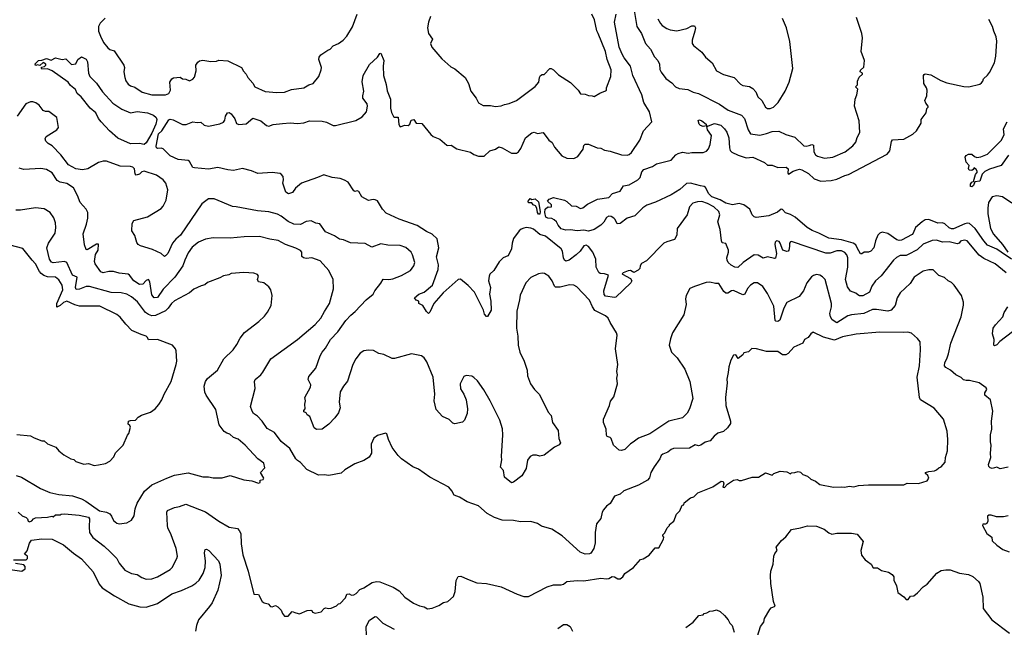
# Model space of a CAD drawing. Extents: x 1603745 to 1745082, y 385868 to 533966.
# Tile 226 of 256: x 1691009 to 1699692, y 391139 to 396496. Entities that reach past the tile are written whole.
import ezdxf

# ---------------------------------------------------------------- set-up
doc = ezdxf.new("R2010")
doc.units = 0

msp = doc.modelspace()

# ---------------------------------------------------------------- linework, layer by layer
at = {"layer": '0CON20XD'}
for points in [[(1696424.6, 396595), (1696451.8, 396435), (1696492.5, 396375), (1696526.5, 396286.5), (1696570.5, 396235), (1696608.3, 396168.3), (1696635, 396135.8), (1696650, 396105), (1696654.4, 396055.6), (1696664.6, 396034.6), (1696708.3, 395978.3), (1696759.5, 395939.5), (1696793.1, 395905), (1696825, 395888.9), (1696899.7, 395879.7), (1696946.8, 395856.8), (1696995.9, 395845.9), (1697180.7, 395750.7), (1697257.3, 395697.3), (1697375, 395654.4), (1697399.5, 395625), (1697432.2, 395525), (1697455, 395490.8), (1697535, 395478.1), (1697595, 395491.5), (1697645, 395511.2), (1697702.4, 395512.4), (1697765, 395484.6), (1697845, 395459.1), (1697924.7, 395384.7), (1697945, 395380.4), (1697972.1, 395387.9), (1697995, 395396.9), (1698009.1, 395389.1), (1698011.1, 395331.1), (1698025.4, 395305.4), (1698045, 395291.5), (1698105, 395275.6), (1698180, 395285), (1698288.3, 395331.7), (1698357.1, 395382.9), (1698383.1, 395415), (1698393.4, 395456.6), (1698417.4, 395502.6), (1698411.1, 395605), (1698372, 395735), (1698377.5, 395795), (1698392.5, 395835), (1698400, 395885), (1698380, 395905), (1698397, 395923), (1698396.7, 395955), (1698411.7, 395988.3), (1698440, 396015), (1698440, 396025), (1698420, 396035), (1698425, 396050), (1698451.7, 396078.3), (1698457.5, 396135), (1698428.8, 396215), (1698440.8, 396335), (1698435.7, 396375), (1698387.5, 396515)], [(1691761.2, 396508.8), (1691719.2, 396465), (1691704.3, 396435), (1691704.3, 396395), (1691721.5, 396351.5), (1691749.2, 396295), (1691785, 396246.7), (1691802.3, 396232.3), (1691841.7, 396221.7), (1691926, 396095), (1691932.5, 396075), (1691927.5, 396035), (1691935.6, 395985.6), (1691945.6, 395955.6), (1691965, 395928.8), (1691985, 395914.2), (1692025, 395902.5), (1692088.2, 395858.2), (1692174.6, 395834.6), (1692295, 395833.8), (1692325, 395845.5), (1692338.1, 395875), (1692333.1, 395945), (1692351.4, 395975), (1692365, 395984.2), (1692425, 395989.2), (1692443.8, 395973.8), (1692475, 395972.5), (1692505, 395957.5), (1692535, 395972.5), (1692550, 395990), (1692565.8, 396045), (1692560.8, 396095), (1692578.8, 396121.2), (1692595, 396132), (1692625, 396138.8), (1692695, 396128.8), (1692745, 396131.2), (1692765, 396138.8), (1692845, 396134.2), (1692965, 396076), (1692983, 396043), (1693005, 396016.7), (1693020, 395985), (1693065, 395936.7), (1693081.2, 395905), (1693175, 395864.3), (1693275, 395854.2), (1693345, 395858), (1693405, 395882), (1693515.6, 395894.4), (1693559.3, 395920.7), (1693597.5, 395935), (1693646.1, 395993.9), (1693668, 396055), (1693671.2, 396075), (1693646, 396145), (1693648.8, 396165), (1693664.4, 396185.6), (1693725, 396228), (1693746.2, 396235), (1693773.3, 396265), (1693820, 396285), (1693860, 396315), (1693895, 396350), (1693945, 396432.5), (1693984.2, 396545)], [(1696325, 394252.9), (1696395.3, 394215.3), (1696405.7, 394195), (1696397.5, 394175), (1696265, 394050.8), (1696255, 394047.5), (1696175, 394057.5), (1696162.6, 394072.6), (1696159.1, 394105), (1696200.6, 394245), (1696166.7, 394255), (1696127.3, 394257.3), (1696116.8, 394266.8), (1696092.9, 394315), (1696090, 394385), (1696062.5, 394445), (1696025, 394496.2), (1696005, 394508), (1695985, 394501.2), (1695951.9, 394455), (1695915, 394421.9), (1695854, 394375), (1695825, 394367.8), (1695814.6, 394374.6), (1695805.5, 394395), (1695795.4, 394455), (1695785, 394475.6), (1695645, 394586.2), (1695595, 394600.8), (1695539.8, 394649.8), (1695515, 394659.4), (1695475, 394663.1), (1695455, 394658.6), (1695429.7, 394650.3), (1695412.5, 394635), (1695365, 394567.5), (1695350.8, 394525), (1695346.2, 394475), (1695323.2, 394426.8), (1695313.3, 394415), (1695273.3, 394395), (1695238.3, 394361.7), (1695190, 394285), (1695155, 394251.2), (1695147.5, 394235), (1695141.9, 394195), (1695160, 394135), (1695150.8, 394075), (1695162.5, 394015), (1695168, 393935), (1695135, 393880), (1695125, 393880), (1695108.8, 393898.8), (1695099.4, 393935), (1695020.5, 394095), (1694965, 394152.5), (1694895, 394207.5), (1694876.2, 394205), (1694742.8, 394087.2), (1694660, 393995), (1694625, 393916.7), (1694615, 393906.7), (1694595, 393923.3), (1694565, 393976.2), (1694530, 393995), (1694530, 394015), (1694505, 394022.5), (1694490, 394045), (1694528, 394075), (1694575.3, 394094.7), (1694649.5, 394155), (1694699.6, 394295), (1694701.8, 394335), (1694685.9, 394405), (1694706.2, 394485), (1694691.8, 394565), (1694645.8, 394605.8), (1694595, 394629.2), (1694515, 394682.8), (1694355, 394736.7), (1694239.9, 394789.9), (1694206.9, 394825), (1694165, 394899.2), (1694145, 394909.2), (1694125, 394910.8), (1694085, 394902.5), (1694026.7, 394935), (1694000, 394980), (1693986.1, 394986.1), (1693965, 394982), (1693955, 394986.7), (1693906, 395065), (1693872.4, 395082.4), (1693835, 395095.7), (1693764.4, 395104.4), (1693690.7, 395129.3), (1693636.4, 395103.6), (1693495, 395055.6), (1693440.3, 395009.7), (1693415, 394973.8), (1693380.5, 394960.5), (1693356.7, 394975), (1693330, 395055), (1693335.8, 395085), (1693332.5, 395115), (1693316, 395135), (1693305, 395138.9), (1693235, 395150), (1693108.9, 395138.9), (1693052.4, 395162.4), (1692975, 395183.2), (1692895, 395167.5), (1692845, 395171.8), (1692757.2, 395192.8), (1692675, 395178.8), (1692549.3, 395189.3), (1692535, 395192.5), (1692507.5, 395245), (1692494.5, 395254.5), (1692405, 395262.5), (1692336.6, 395296.6), (1692275, 395356.7), (1692255, 395364.4), (1692225, 395360), (1692215, 395366.2), (1692211.8, 395381.8), (1692231.7, 395488.3), (1692263.6, 395516.4), (1692325, 395613.1), (1692335, 395618.9), (1692362, 395612), (1692445, 395571.5), (1692477, 395573), (1692535, 395595.8), (1692575, 395588.8), (1692605, 395593.8), (1692635, 395566.2), (1692675, 395557.5), (1692772.6, 395577.4), (1692807.2, 395592.8), (1692818.3, 395611.7), (1692824.1, 395645.9), (1692842.5, 395675), (1692855, 395678.8), (1692875, 395666.7), (1692905, 395621.2), (1692921.5, 395581.5), (1692942, 395572), (1693005, 395578.6), (1693065, 395628), (1693134.5, 395604.5), (1693185, 395564.2), (1693205, 395557.5), (1693245, 395571.9), (1693325, 395582.1), (1693395, 395586.5), (1693458.3, 395581.7), (1693515, 395587.5), (1693565, 395605.7), (1693675, 395600.8), (1693715, 395592.9), (1693772.7, 395562.7), (1693795, 395562.5), (1693971.9, 395608.1), (1694029.3, 395640.7), (1694067, 395683), (1694077.1, 395735), (1694074.3, 395755), (1694034.7, 395805), (1694033.4, 395825), (1694044.4, 395865), (1694028.3, 395948.3), (1694036.7, 396005), (1694095, 396102.5), (1694165, 396166.7), (1694185, 396197.5), (1694195, 396200), (1694220.8, 396135), (1694214.4, 396085.6), (1694217.7, 396005), (1694240.4, 395925), (1694248.3, 395868.3), (1694280, 395795), (1694277.8, 395715), (1694289.1, 395679.1), (1694305, 395643.8), (1694315, 395636.7), (1694345, 395637.5), (1694351.7, 395571.7), (1694365, 395550), (1694403.9, 395566.1), (1694435, 395563.8), (1694448, 395575), (1694460.5, 395609.5), (1694485, 395617.5), (1694503.9, 395583.9), (1694555, 395580), (1694635, 395483.8), (1694655, 395467.5), (1694715, 395442.5), (1694775, 395391.2), (1694785, 395386.2), (1694815, 395390), (1694865, 395357.5), (1694985, 395328.8), (1695015, 395306.7), (1695055, 395292.5), (1695105, 395293.3), (1695155, 395340), (1695204.3, 395355.7), (1695235, 395376), (1695265, 395366.9), (1695345, 395319.2), (1695389.4, 395320.6), (1695407.6, 395332.4), (1695428.3, 395361.7), (1695470, 395455), (1695525, 395497.5), (1695545, 395503.8), (1695575, 395494), (1695625, 395501.2), (1695675, 395433.3), (1695705, 395413.3), (1695725, 395373.3), (1695788.8, 395295), (1695835, 395274.2), (1695895, 395273.1), (1695930.3, 395289.7), (1695976.7, 395355), (1695983, 395387), (1695995, 395400), (1696025, 395397.5), (1696102.5, 395365), (1696135, 395362.5), (1696167.5, 395345), (1696217, 395337), (1696315.9, 395304.1), (1696365, 395300.6), (1696385, 395306.9), (1696405, 395324.2), (1696477.1, 395432.9), (1696510.6, 395515), (1696584, 395595), (1696562.7, 395685), (1696512.1, 395765), (1696494.1, 395835), (1696416.4, 396005), (1696395.3, 396085), (1696340.2, 396160.2), (1696321.1, 396191.1), (1696295.7, 396255), (1696255.7, 396475), (1696267.8, 396545)], [(1694632.2, 396525), (1694612.5, 396475), (1694603.8, 396425), (1694613.3, 396375), (1694648, 396325), (1694632, 396285), (1694643.1, 396255), (1694730.8, 396150.8), (1694811.7, 396081.7), (1694845, 396062.5), (1694937.7, 395987.7), (1694966, 395935), (1694986.2, 395865), (1695034.1, 395804.1), (1695055, 395763.3), (1695095, 395740.8), (1695160.7, 395739.3), (1695205, 395730), (1695255, 395736), (1695285, 395748.8), (1695325, 395755.8), (1695388.8, 395785), (1695555, 395908), (1695586.2, 395945), (1695592, 395985), (1695602.5, 396005), (1695615, 396012.5), (1695635, 396012.5), (1695685, 396066.7), (1695695, 396066.7), (1695715, 396053.3), (1695760.6, 396010.6), (1695865, 395943.8), (1695933.3, 395875), (1695955, 395843.3), (1695995, 395838.8), (1696026.4, 395826.4), (1696056.1, 395826.1), (1696075, 395817.5), (1696125, 395849.2), (1696175, 395867.5), (1696182.5, 395875), (1696183.8, 395895), (1696222.5, 395995), (1696225.6, 396055), (1696189.4, 396145), (1696176, 396216), (1696110, 396375), (1696098.2, 396398.2), (1696079.2, 396495), (1696053.8, 396545)], [(1695643.8, 394825), (1695665, 394847.5), (1695675, 394842.5), (1695700, 394845), (1695700, 394865), (1695662.5, 394895), (1695677.7, 394912.3), (1695715, 394927.1), (1695812.5, 394905), (1695835, 394893.8), (1695875, 394853.8), (1695915, 394851.2), (1695955, 394832), (1695975, 394837.5), (1696015, 394870), (1696105, 394914.4), (1696205, 394928), (1696235.8, 394964.2), (1696305, 394985.7), (1696335, 395032.5), (1696385, 395041.1), (1696458.6, 395085), (1696479.4, 395105), (1696495.4, 395154.6), (1696513.8, 395176.2), (1696588.9, 395201.1), (1696625.7, 395224.3), (1696752.9, 395257.1), (1696795, 395303.8), (1696815, 395315.6), (1696855, 395329.2), (1696905, 395318.9), (1696935, 395324.5), (1697035, 395323.9), (1697064.2, 395335.8), (1697081.8, 395358.2), (1697097.5, 395395), (1697110, 395475), (1697075.8, 395525), (1697070, 395555), (1697135, 395581.2), (1697191.2, 395565), (1697225, 395533.8), (1697245, 395503.8), (1697261.3, 395455), (1697267.1, 395365), (1697275, 395344), (1697288.5, 395328.5), (1697345, 395301.9), (1697415, 395278.5), (1697475, 395283.1), (1697577, 395237), (1697605, 395214.3), (1697645, 395212.5), (1697695, 395192.5), (1697767.5, 395195), (1697785, 395182.5), (1697784.1, 395144.1), (1697790, 395135), (1697829.7, 395160.3), (1697865, 395172.9), (1697885, 395176.9), (1697905, 395172.9), (1697965, 395140), (1698015, 395094.3), (1698073.7, 395073.7), (1698165, 395079.4), (1698215, 395091.1), (1698286.9, 395123.1), (1698318.5, 395131.5), (1698660.3, 395309.7), (1698681.3, 395338.7), (1698697, 395423), (1698704.5, 395435.5), (1698805, 395443.8), (1698885, 395487.5), (1698917.5, 395515), (1698957.5, 395585), (1698960, 395615), (1699003.3, 395675), (1699008.3, 395711.7), (1699020, 395725), (1699020, 395735), (1698999.3, 395759.3), (1698991.2, 395785), (1699010, 395825), (1699012, 395875), (1699006.2, 395895), (1698981.2, 395935), (1698980, 396005), (1698985, 396012.5), (1698995, 396017.5), (1699045, 396011.4), (1699130.9, 395960.9), (1699185, 395939.5), (1699335, 395905.8), (1699380, 395905), (1699475, 395928.8), (1699490.5, 395939.5), (1699502.5, 395955), (1699507.5, 395975), (1699545, 396006.2), (1699560.9, 396029.1), (1699605.6, 396115), (1699618.1, 396175), (1699625.4, 396305.4), (1699621.1, 396345), (1699598.1, 396395), (1699588.5, 396435), (1699555, 396497.1)], [(1696635.7, 396505), (1696661.1, 396461.1), (1696674.6, 396444.6), (1696715, 396419.4), (1696745, 396407.1), (1696805, 396399.2), (1696892.9, 396417.1), (1696935, 396442), (1696961.2, 396441.2), (1696968, 396425), (1696963.8, 396395), (1696938.6, 396315), (1696938.6, 396285), (1696949.7, 396269.7), (1697025, 396208.8), (1697055.5, 396165.5), (1697115, 396116), (1697153.3, 396045), (1697215, 396012.5), (1697310, 395985), (1697365, 395928.1), (1697387.2, 395917.2), (1697446, 395906), (1697475, 395888.6), (1697500.6, 395860.6), (1697519.5, 395815), (1697553.4, 395783.4), (1697586.1, 395726.1), (1697605, 395713.3), (1697627, 395713), (1697656, 395725), (1697697.5, 395765), (1697760, 395865), (1697795.8, 395944.2), (1697828, 396065), (1697800, 396305), (1697770, 396425), (1697735.9, 396505.9)], [(1692105, 395394.5), (1692065, 395403.5), (1691985, 395401.4), (1691875, 395452), (1691800, 395515), (1691726.7, 395595), (1691703.3, 395625), (1691679.2, 395675), (1691630, 395715), (1691550, 395815), (1691516.2, 395845), (1691501.2, 395881.2), (1691457.3, 395917.3), (1691436.2, 395945), (1691296, 396046), (1691255, 396062.5), (1691205, 396060), (1691200, 396065), (1691201.7, 396078.3), (1691227.5, 396082.5), (1691240, 396095), (1691240, 396105), (1691215, 396120), (1691187.5, 396092.5), (1691165, 396097.5), (1691152.5, 396092.5), (1691145, 396100), (1691142.5, 396105), (1691175, 396137.5), (1691205, 396140), (1691245, 396153.3), (1691285, 396140), (1691325, 396160.8), (1691384.1, 396145.9), (1691415, 396152), (1691465, 396100), (1691503.3, 396106.7), (1691522.5, 396145), (1691555, 396170), (1691595, 396146.7), (1691607.1, 396125), (1691615.5, 396025.5), (1691626.2, 395996.2), (1691685, 395936.7), (1691739.1, 395859.1), (1691828.9, 395758.9), (1691908.5, 395708.5), (1691985, 395674.4), (1692045.8, 395685.8), (1692134.5, 395675.5), (1692189.2, 395655), (1692213.1, 395635), (1692217.8, 395615), (1692208.7, 395575), (1692174.2, 395495), (1692125, 395410.9), (1692105, 395394.5)], [(1699725, 392552), (1699655, 392536.7), (1699625, 392550), (1699585, 392538), (1699566.7, 392545), (1699555.8, 392555.8), (1699551.4, 392575), (1699572, 392635), (1699570.5, 392670.5), (1699576.7, 392745), (1699570, 392775), (1699570, 392835), (1699580.8, 392885), (1699579.4, 392955), (1699590, 393045), (1699568.8, 393145), (1699518.8, 393185), (1699521.2, 393205), (1699536.7, 393235), (1699530.7, 393250.7), (1699470, 393295), (1699386.1, 393316.1), (1699356.1, 393313.9), (1699331.7, 393321.7), (1699310.5, 393340.5), (1699263.3, 393365), (1699216.7, 393405), (1699175, 393430), (1699164, 393445), (1699168, 393475), (1699185.5, 393504.5), (1699200.7, 393549.3), (1699220, 393645), (1699311.2, 393875), (1699331.7, 393978.3), (1699331.2, 394005), (1699313.3, 394065), (1699250, 394155), (1699225, 394180), (1699196.2, 394195), (1699165, 394222), (1699115, 394242), (1699065, 394290.8), (1699025, 394290), (1698975, 394279.2), (1698896.2, 394225), (1698861.1, 394168.9), (1698772.2, 394087.8), (1698748.1, 394045), (1698728.8, 393975), (1698693.8, 393936.2), (1698665, 393927.5), (1698565, 393942.1), (1698530.2, 393939.8), (1698453.9, 393906.1), (1698345, 393894.5), (1698311.2, 393885), (1698215, 393823.5), (1698175, 393850), (1698158.2, 393875), (1698154.7, 393905), (1698168.2, 393965), (1698168.2, 393995), (1698110.8, 394205), (1698088.8, 394228.8), (1698065, 394244.4), (1698035, 394248.1), (1698008.3, 394241.7), (1697991.3, 394228.7), (1697950, 394175), (1697920, 394105), (1697883.8, 394056.2), (1697775, 394002), (1697746.7, 393953.3), (1697711.7, 393848.3), (1697694.1, 393835.9), (1697677.5, 393837.5), (1697670.8, 393845), (1697659.6, 393969.6), (1697605, 394082), (1697562.5, 394145), (1697515.6, 394175.6), (1697485, 394175.7), (1697454.6, 394155.4), (1697427.8, 394125), (1697403.9, 394076.1), (1697385, 394068.8), (1697305, 394107.8), (1697285, 394104.3), (1697255, 394084.4), (1697235, 394085.6), (1697219.4, 394099.4), (1697175, 394170), (1697145, 394168.8), (1697095, 394181.2), (1697062.3, 394177.7), (1696960, 394145), (1696920, 394125), (1696886.2, 394065), (1696881.2, 394035), (1696886.2, 393985), (1696865.8, 393895), (1696766.1, 393733.9), (1696747.3, 393682.7), (1696735.8, 393625), (1696758, 393565), (1696806.2, 393515), (1696874.2, 393415), (1696918.6, 393305), (1696944, 393155), (1696917.1, 393065), (1696895, 393026), (1696855, 392987.1), (1696733.2, 392956.8), (1696565, 392843.3), (1696465, 392805.6), (1696419.2, 392770.8), (1696395, 392756.2), (1696345, 392705.8), (1696315, 392697.5), (1696295, 392699.2), (1696245, 392743.3), (1696225, 392802.5), (1696215, 392812.5), (1696190.7, 392820.7), (1696183.6, 392833.6), (1696181.2, 392885), (1696156, 392945), (1696157.3, 392972.7), (1696209.2, 393095), (1696218.8, 393131.2), (1696249.7, 393170.3), (1696280, 393285), (1696275.8, 393334.2), (1696280.8, 393365), (1696274.4, 393395), (1696283.3, 393455), (1696263.2, 393595), (1696277.3, 393715), (1696271.5, 393735), (1696215.7, 393825.7), (1696198.2, 393865), (1696175.2, 393885.2), (1696081.7, 393931.7), (1696058.8, 393965), (1696035, 394022), (1695975, 394086), (1695921.7, 394141.7), (1695894.2, 394154.2), (1695858.3, 394158.3), (1695775, 394138.1), (1695735, 394138.6), (1695725, 394146.2), (1695703.1, 394195), (1695675.7, 394235.7), (1695637.3, 394257.3), (1695615, 394260), (1695585, 394254), (1695515.8, 394224.2), (1695472.6, 394177.4), (1695422, 394068), (1695417.8, 394025), (1695393.5, 393925), (1695389.4, 393775), (1695402.5, 393705), (1695404.3, 393625), (1695418, 393565), (1695457.5, 393485), (1695482.9, 393405), (1695487.5, 393355), (1695512.5, 393285), (1695548, 393235), (1695588.8, 393195), (1695653.1, 393073.1), (1695668.8, 393035), (1695696, 393005), (1695706.7, 392945), (1695756.7, 392875), (1695763.6, 392803.6), (1695777.5, 392765), (1695765, 392747.5), (1695725, 392727.5), (1695635, 392657.5), (1695595, 392647.5), (1695565, 392656.7), (1695535, 392657.5), (1695510, 392645), (1695488.3, 392611.7), (1695475, 392540), (1695436.7, 392475), (1695365, 392417.5), (1695345, 392413.3), (1695283.9, 392463.9), (1695275, 392520), (1695250, 392550), (1695262, 392615), (1695258.6, 392645), (1695270, 392835), (1695267.3, 392887.3), (1695244.2, 392965), (1695158, 393135), (1695102.3, 393232.3), (1695045, 393312.5), (1695015, 393342.5), (1694995, 393352.5), (1694945, 393357.5), (1694925, 393350), (1694892.5, 393285), (1694897.5, 393242.5), (1694926.7, 393195), (1694946.7, 393145), (1694959.2, 393065), (1694955.8, 393025), (1694930, 392965), (1694915, 392947.5), (1694845, 392933.8), (1694829.5, 392939.5), (1694795, 392971.2), (1694737, 392997), (1694680.5, 393060.5), (1694664.5, 393135), (1694671.1, 393195), (1694655.6, 393345), (1694599.1, 393479.1), (1694575, 393516), (1694553, 393533), (1694465, 393551.2), (1694315, 393510), (1694295, 393510), (1694220, 393545), (1694175, 393552.5), (1694129.3, 393579.3), (1694085, 393583.3), (1694045, 393576.2), (1694010, 393555), (1693972, 393505), (1693948, 393455), (1693900.9, 393309.1), (1693864.4, 393265.6), (1693834.4, 393215), (1693825.7, 393125), (1693834.2, 393075), (1693821.2, 393028.8), (1693789.2, 392985), (1693735, 392929.2), (1693675, 392886.7), (1693627, 392883), (1693606.1, 392896.1), (1693566.1, 392996.1), (1693543.6, 393013.6), (1693535, 393030), (1693515, 393040), (1693515, 393050), (1693527.5, 393065), (1693523.3, 393105), (1693528.8, 393135), (1693523.3, 393165), (1693572.7, 393257.3), (1693575, 393277.5), (1693552.9, 393325), (1693559.1, 393350.9), (1693620, 393425), (1693657.8, 393532.2), (1693675.4, 393564.6), (1693705, 393600.8), (1693750.5, 393675), (1693815, 393743.1), (1693883.5, 393845), (1693927.9, 393892.1), (1693967.9, 393922.1), (1694064.1, 394025.9), (1694126.9, 394075), (1694140.8, 394105), (1694195, 394172.9), (1694215, 394208.6), (1694265, 394204.3), (1694299.3, 394210.7), (1694375, 394240), (1694455.5, 394284.5), (1694484.3, 394325), (1694492.2, 394355), (1694474.2, 394424.2), (1694460, 394445), (1694415, 394486.2), (1694365, 394504.2), (1694255, 394509.2), (1694195, 394520.8), (1694115, 394490), (1694055, 394524), (1693925, 394530), (1693865, 394554.2), (1693829.7, 394559.7), (1693785, 394590.6), (1693707, 394627), (1693655, 394696), (1693621.2, 394701.2), (1693578.8, 394721.2), (1693535, 394717.1), (1693485, 394691.2), (1693425, 394692.4), (1693376.5, 394716.5), (1693315, 394764.5), (1693282.4, 394782.4), (1693205, 394800.6), (1693105, 394810.6), (1692917.3, 394847.3), (1692885, 394848), (1692725, 394916.2), (1692675, 394916), (1692615, 394872), (1692426.1, 394595), (1692385, 394560.4), (1692355.7, 394524.3), (1692315, 394436), (1692295, 394413.8), (1692285, 394408.8), (1692255, 394434.2), (1692179.6, 394469.6), (1692075, 394502.5), (1692053.8, 394515), (1692042.6, 394532.6), (1692024.6, 394594.6), (1691997.1, 394635), (1692001.7, 394698.3), (1692016.7, 394725), (1692135, 394758.5), (1692255, 394832.2), (1692275, 394852.5), (1692299.4, 394905), (1692314.2, 394995), (1692297.1, 395055), (1692274.2, 395085), (1692214.6, 395124.6), (1692105, 395160), (1692085.8, 395154.2), (1692065, 395134), (1692035, 395126), (1692025.7, 395135.7), (1692021.1, 395181.1), (1692005.7, 395195.7), (1691985, 395201.8), (1691895, 395204.4), (1691775, 395247.5), (1691745, 395247.5), (1691704.3, 395235.7), (1691608.5, 395181.5), (1691561.8, 395171.8), (1691505, 395181.5), (1691439.5, 395215), (1691371.1, 395305), (1691295, 395384.3), (1691259.2, 395405), (1691240, 395425), (1691234, 395445), (1691243.3, 395466.7), (1691335, 395523.8), (1691350, 395545), (1691337.5, 395635), (1691267, 395687), (1691235, 395687.5), (1691215, 395696.7), (1691181.7, 395741.7), (1691151.7, 395761.7), (1691125, 395773.3), (1691105, 395773.3), (1691064.2, 395755), (1690986.2, 395645)], [(1697035, 395555.6), (1697012, 395562), (1697001.1, 395575), (1696992.5, 395607.5), (1697005, 395612.5), (1697025.4, 395605.4), (1697063.8, 395575), (1697065, 395560), (1697035, 395555.6)], [(1699728.3, 395301.7), (1699665, 395209.2), (1699560.5, 395179.5), (1699521.3, 395158.7), (1699497.5, 395135), (1699477.5, 395072.5), (1699433, 395067), (1699420, 395035), (1699405, 395023.8), (1699392.5, 395025), (1699394.1, 395045.9), (1699405, 395062.5), (1699420, 395070), (1699437.8, 395132.2), (1699456.2, 395155), (1699445, 395176.7), (1699425, 395190), (1699417.5, 395175), (1699405, 395166.7), (1699380.7, 395170.7), (1699376.7, 395185), (1699381.7, 395211.7), (1699355, 395240), (1699347.5, 395285), (1699355, 395297.5), (1699375, 395310), (1699405, 395310), (1699429.3, 395289.3), (1699450.8, 395280.8), (1699485, 395286), (1699545, 395310), (1699665, 395430), (1699689.2, 395480.8), (1699685.9, 395534.1), (1699716, 395595)], [(1697243.9, 393326.1), (1697248, 393295), (1697232.9, 393165), (1697237.1, 393095), (1697276.7, 392955), (1697276.7, 392935), (1697251.7, 392898.3), (1697215, 392866.2), (1697165, 392851.2), (1697134, 392825), (1697098.3, 392781.7), (1697055, 392770), (1697015, 392743.3), (1696995, 392740), (1696965, 392746.2), (1696915, 392718.8), (1696775, 392715.8), (1696755, 392707.5), (1696725, 392682.9), (1696680, 392665), (1696666.7, 392655), (1696653.3, 392625), (1696604, 392555), (1696576, 392505), (1696564, 392456), (1696546.7, 392435), (1696465, 392391.2), (1696337.3, 392342.7), (1696305, 392313.3), (1696253.8, 392295), (1696215, 392230), (1696183, 392207), (1696158, 392175), (1696146.2, 392155), (1696132.7, 392097.3), (1696095, 392050), (1696084.3, 391975.7), (1696082.5, 391885), (1696071.4, 391835), (1696046.9, 391793.1), (1696034.3, 391785.7), (1695995, 391782.9), (1695952.1, 391802.1), (1695792, 391945), (1695702.5, 392005), (1695609.1, 392029.1), (1695575, 392053.8), (1695515, 392070.8), (1695425, 392070), (1695365, 392081.8), (1695265, 392084.7), (1695195, 392107.8), (1695132.4, 392142.4), (1695055, 392208.6), (1694954.6, 392244.6), (1694886.7, 392285), (1694840, 392305), (1694820.8, 392340.8), (1694793.6, 392373.6), (1694625, 392463.8), (1694525, 392532.5), (1694475, 392553.3), (1694375, 392623.3), (1694345, 392653.3), (1694294.3, 392724.3), (1694262, 392795), (1694246.7, 392845), (1694235, 392850), (1694165, 392830), (1694133.3, 392805), (1694108.8, 392755), (1694110, 392675), (1694089.7, 392640.3), (1694045, 392610.8), (1693965, 392580), (1693875, 392526), (1693845, 392498), (1693735, 392478.1), (1693695, 392484.3), (1693645, 392479.2), (1693541.3, 392531.3), (1693485, 392592), (1693459.5, 392609.5), (1693445, 392624.2), (1693391.9, 392715), (1693315.9, 392775.9), (1693255, 392855.6), (1693191.7, 392891.7), (1693146.9, 392955), (1693105, 393000), (1693070, 393025), (1693058, 393045), (1693044.3, 393085), (1693085.8, 393245), (1693078.8, 393305), (1693086.7, 393325), (1693135.7, 393364.3), (1693153, 393387), (1693224.3, 393505.7), (1693459.2, 393675), (1693615, 393809.2), (1693665.4, 393864.6), (1693697.8, 393922.2), (1693742, 393995), (1693775.8, 394124.2), (1693772, 394205), (1693734, 394285), (1693658.6, 394368.6), (1693586.2, 394396.2), (1693535, 394390.7), (1693512, 394395), (1693497, 394407), (1693498.1, 394445), (1693485, 394462.5), (1693445, 394482.9), (1693353.1, 394513.1), (1693289.3, 394549.3), (1693215, 394560), (1693125, 394583.3), (1692988.3, 394581.7), (1692865, 394570), (1692715, 394572.9), (1692648.3, 394561.7), (1692585.6, 394534.4), (1692530.2, 394489.8), (1692495, 394441.2), (1692465.7, 394375.7), (1692446.4, 394325), (1692377.9, 394225), (1692275, 394120.4), (1692225, 394046.9), (1692195, 394042.9), (1692175, 394070), (1692155.5, 394185.5), (1692145, 394206.2), (1692125, 394198), (1692094, 394165), (1692065, 394160), (1692015, 394192.3), (1691978.5, 394245), (1691965, 394253.6), (1691885, 394262.5), (1691835, 394276.9), (1691795, 394275.7), (1691745, 394263.3), (1691725, 394273.8), (1691675.8, 394345), (1691669.4, 394365), (1691678.4, 394425), (1691699.5, 394465), (1691705, 394516.7), (1691685, 394515.6), (1691605, 394466.2), (1691595, 394470), (1691581.2, 394511.2), (1691567.7, 394607.7), (1691596.6, 394693.4), (1691610.8, 394745), (1691610, 394795), (1691593.8, 394825), (1691541.2, 394885), (1691519.2, 394945), (1691482.4, 395012.4), (1691425, 395052.9), (1691365, 395064.4), (1691338.2, 395078.2), (1691294.2, 395145), (1691245, 395175.7), (1691195, 395183.8), (1691045, 395176), (1691005, 395188)], [(1699755, 394384.3), (1699665.2, 394445.2), (1699625, 394473.3), (1699545, 394508.7), (1699511.6, 394545), (1699435.7, 394655.7), (1699385, 394698.2), (1699365, 394701.9), (1699345, 394697.4), (1699245, 394653.2), (1699225, 394651), (1699205, 394660.8), (1699167.9, 394695), (1699145.6, 394705), (1699105, 394701.2), (1699025, 394733.8), (1698995, 394730.8), (1698967.8, 394715), (1698907.5, 394665), (1698888.9, 394615), (1698878.2, 394601.8), (1698785, 394553.4), (1698765, 394548.8), (1698745, 394554), (1698665, 394609.7), (1698615, 394622), (1698595, 394614.5), (1698575.5, 394595), (1698554.8, 394545.2), (1698540.4, 394485), (1698515, 394455.5), (1698495, 394445.7), (1698455, 394445.7), (1698435, 394432), (1698425, 394432.5), (1698395.2, 394485.2), (1698381.6, 394511.6), (1698360, 394525), (1698255, 394555.4), (1698145, 394568.6), (1698055, 394615.3), (1697997.5, 394637.5), (1697953.4, 394663.4), (1697846.9, 394755), (1697805, 394778.8), (1697762.3, 394792.3), (1697735, 394824), (1697725, 394826.2), (1697691.7, 394798.3), (1697615, 394768), (1697505, 394753.3), (1697485, 394756.7), (1697467.5, 394775), (1697446.4, 394825), (1697395.5, 394865), (1697354.8, 394875.2), (1697295, 394862.7), (1697235, 394877.6), (1697185, 394906.7), (1697112.3, 394935), (1697085, 394962.1), (1697057.6, 395017.6), (1697045, 395026.2), (1697011.5, 395031.5), (1696925.9, 395055.9), (1696888.8, 395051.2), (1696829.6, 395000.4), (1696755, 394951.5), (1696615, 394886.9), (1696538.5, 394861.5), (1696503.4, 394836.6), (1696435, 394765.8), (1696365, 394747.1), (1696305, 394698), (1696277.5, 394697.5), (1696259.2, 394735), (1696247, 394747), (1696225, 394762.2), (1696205, 394763.5), (1696185, 394751.1), (1696160.3, 394709.7), (1696134.3, 394685), (1696075, 394647.1), (1696025, 394631.6), (1695985, 394640.4), (1695925.5, 394635.5), (1695865, 394644.3), (1695825, 394639.4), (1695785, 394651.4), (1695756, 394685), (1695742.5, 394712.5), (1695721.3, 394731.3), (1695702.4, 394742.4), (1695665, 394745.8), (1695650, 394755), (1695639.2, 394795), (1695643.8, 394825)], [(1695595, 394781.2), (1695585, 394781.2), (1695576.2, 394795), (1695568.8, 394835), (1695556.2, 394856.2), (1695537.5, 394865), (1695525, 394880), (1695495, 394880), (1695493, 394897), (1695511.7, 394918.3), (1695525, 394910), (1695555, 394917.5), (1695585, 394890), (1695600, 394805), (1695595, 394781.2)], [(1699757.7, 394877.7), (1699675, 394934.4), (1699625, 394943.3), (1699585, 394935.6), (1699552.8, 394885), (1699547.5, 394835), (1699546.6, 394785), (1699571.1, 394655), (1699596.2, 394605), (1699674.7, 394515), (1699723.6, 394445)], [(1690977, 392477), (1691025, 392461.2), (1691192.6, 392362.6), (1691275, 392328.6), (1691355, 392310), (1691475, 392297.8), (1691555, 392271.9), (1691592.2, 392252.2), (1691711.2, 392165), (1691773.3, 392155), (1691805, 392138.9), (1691819.5, 392119.5), (1691835, 392080), (1691865, 392058), (1691885, 392052), (1691955, 392058.8), (1691995, 392082.5), (1692017.3, 392122.7), (1692027.3, 392182.7), (1692045, 392232.5), (1692109.7, 392340.3), (1692175, 392394.2), (1692306.7, 392455), (1692375, 392480), (1692495, 392501.4), (1692625, 392466), (1692675, 392466.2), (1692715, 392456.2), (1692795, 392457.5), (1692865.8, 392475.8), (1692985, 392438), (1693055, 392430), (1693115, 392410), (1693130, 392415), (1693130, 392435), (1693155, 392443.3), (1693162.5, 392455), (1693132.5, 392505), (1693170, 392545), (1693162.5, 392585), (1693110, 392625), (1692996.7, 392745), (1692936.7, 392796.7), (1692895, 392813.3), (1692862.7, 392842.7), (1692835, 392849.2), (1692812, 392865), (1692769.2, 392925), (1692739.1, 393059.1), (1692654.6, 393184.6), (1692642.1, 393212.1), (1692634.4, 393265), (1692648.1, 393305), (1692665, 393332), (1692754.5, 393405.5), (1692809.2, 393505), (1692891.2, 393585), (1692925, 393633.3), (1692952.4, 393687.6), (1692990.7, 393739.3), (1693116.7, 393835), (1693167.7, 393882.3), (1693193.6, 393916.4), (1693226.7, 393975), (1693236, 394065), (1693223.6, 394113.6), (1693205, 394140), (1693162.5, 394175), (1693116.2, 394186.2), (1693106.7, 394205), (1693116, 394236), (1693105, 394248.8), (1693075, 394260), (1692985, 394266.2), (1692875, 394258), (1692854.1, 394245.9), (1692805, 394238.8), (1692775, 394218.8), (1692665, 394178), (1692641.2, 394158.8), (1692610.5, 394149.5), (1692545, 394119.2), (1692505, 394087.1), (1692375, 394018.1), (1692347.1, 393995), (1692317.9, 393952.1), (1692295, 393930.5), (1692205, 393886.9), (1692175, 393886.1), (1692145, 393896), (1692117.3, 393915), (1692048.8, 394008.8), (1691995, 394053.5), (1691955, 394077.3), (1691905, 394087.9), (1691815, 394089.6), (1691625, 394143.8), (1691595, 394143.1), (1691535, 394119.1), (1691507.1, 394117.1), (1691502, 394135), (1691516.3, 394226.3), (1691473.8, 394245), (1691425.6, 394355), (1691404.5, 394365.5), (1691305, 394352.8), (1691288.7, 394358.7), (1691272.5, 394385), (1691248.2, 394485), (1691261.9, 394525), (1691321.4, 394615), (1691328.1, 394665), (1691325.7, 394705), (1691309.5, 394749.5), (1691278.8, 394795), (1691225, 394829.2), (1691147.7, 394837.7), (1691015, 394815.8), (1690975, 394817.5)], [(1699706.9, 394265), (1699610, 394345), (1699510.9, 394390.9), (1699471.1, 394421.1), (1699365, 394547.5), (1699345, 394551.9), (1699315, 394547.5), (1699305, 394543.3), (1699293.3, 394525), (1699275, 394520.9), (1699205, 394537.8), (1699145.9, 394534.1), (1699095, 394550.8), (1699055, 394548.1), (1698975, 394517.3), (1698923.2, 394466.8), (1698844.8, 394425.2), (1698825, 394418.2), (1698773.3, 394416.7), (1698740.2, 394399.8), (1698713.8, 394376.2), (1698605, 394238), (1698556.6, 394193.4), (1698525, 394146.7), (1698502.5, 394095), (1698445, 394060.8), (1698415, 394061.1), (1698401.1, 394071.1), (1698383.3, 394085), (1698335, 394102), (1698309.8, 394139.8), (1698292.5, 394205), (1698312.7, 394315), (1698311.2, 394395), (1698301.9, 394421.9), (1698285, 394444.3), (1698255, 394458.9), (1698215, 394459.2), (1698155, 394438.5), (1698117.6, 394437.6), (1697815, 394541.9), (1697805, 394538.1), (1697797.5, 394525), (1697798.4, 394495), (1697791.2, 394465), (1697785, 394454.3), (1697775, 394452), (1697737.5, 394465), (1697715, 394526.2), (1697705, 394541.2), (1697683.9, 394546.1), (1697672.5, 394535), (1697668.8, 394515), (1697682.9, 394435), (1697675, 394392.5), (1697665, 394390), (1697605, 394406), (1697565, 394393.8), (1697520.3, 394420.3), (1697485, 394421.9), (1697389.4, 394355), (1697341.2, 394311.2), (1697315, 394314.2), (1697282.8, 394332.8), (1697258, 394355), (1697248.6, 394375), (1697245.7, 394395), (1697260.8, 394445), (1697259.2, 394465), (1697235, 394523.8), (1697205, 394528), (1697196.9, 394545), (1697185.3, 394645), (1697166.1, 394715), (1697184, 394775), (1697173.8, 394805), (1697130.8, 394845), (1697075, 394876.9), (1697025, 394891.9), (1696985, 394890.6), (1696945, 394877.5), (1696916, 394845), (1696893.8, 394775), (1696807.5, 394655), (1696804.2, 394595), (1696782.5, 394557.5), (1696715, 394538.9), (1696688, 394525), (1696535, 394368.8), (1696493.4, 394346.6), (1696481.4, 394325), (1696477.9, 394302.1), (1696463.6, 394286.4), (1696425, 394268), (1696395, 394283.5), (1696375, 394282.9), (1696330, 394265), (1696320.6, 394255), (1696325, 394252.9)], [(1691665, 392566.7), (1691705, 392572.5), (1691766.4, 392583.6), (1691805, 392602.5), (1691838.8, 392641.2), (1691855, 392677.5), (1691922.5, 392745), (1691958.3, 392831.7), (1691971.7, 392848.3), (1691986.1, 392903.9), (1691979.3, 392919.3), (1691965, 392930), (1691967.5, 392955), (1691985, 392963.3), (1692030, 392965), (1692055, 392992.5), (1692081.7, 393008.3), (1692163.6, 393036.4), (1692202.5, 393065), (1692235, 393102.5), (1692263.3, 393145), (1692283.8, 393195), (1692343.9, 393306.1), (1692388, 393455), (1692393.8, 393485), (1692388.8, 393575), (1692383.3, 393595), (1692355.8, 393625.8), (1692225, 393676.2), (1692145, 393673.8), (1692136.7, 393695), (1692125, 393706), (1692079.1, 393719.1), (1691997.1, 393757.1), (1691945, 393812), (1691895, 393872.5), (1691865, 393897.1), (1691715, 393969.6), (1691535, 393969.3), (1691495, 393981.2), (1691425.3, 394015.3), (1691395, 394003.7), (1691365, 393977.6), (1691335, 393962.9), (1691335.3, 393995), (1691388.6, 394115), (1691384, 394154), (1691355, 394201.4), (1691323.3, 394225), (1691255, 394229.6), (1691221.4, 394241.4), (1691198.1, 394258.1), (1691183.1, 394275), (1691149.5, 394345), (1691117.8, 394375), (1691035, 394478), (1690925, 394507.5)], [(1699765, 393743.8), (1699651.7, 393658.3), (1699625, 393628.8), (1699605, 393620), (1699600, 393625), (1699603.3, 393675), (1699587.5, 393725), (1699594.5, 393775.5), (1699612.9, 393805), (1699677.5, 393875), (1699691.4, 393915), (1699722, 393965)], [(1690994.4, 392154.4), (1691031.7, 392121.7), (1691066.4, 392106.4), (1691077.5, 392095), (1691083.3, 392073.3), (1691095, 392070), (1691115, 392077.5), (1691130, 392095), (1691147, 392103), (1691255, 392110), (1691291.7, 392118.3), (1691305, 392112.5), (1691325, 392130), (1691365, 392130), (1691375, 392136.7), (1691405, 392138.8), (1691533.5, 392126.5), (1691615, 392108.7), (1691623.8, 392095), (1691620, 392025), (1691625.3, 391975), (1691655, 391929.4), (1691755, 391854.3), (1691805.4, 391805.4), (1691864.5, 391744.5), (1691885.5, 391705.5), (1691935, 391642.5), (1691995, 391613.6), (1692045, 391603.1), (1692085, 391577.1), (1692125, 391564.4), (1692175, 391565.7), (1692225, 391583.1), (1692335, 391647.5), (1692354.2, 391665), (1692395.8, 391745), (1692400, 391765), (1692390, 391835), (1692345, 391953.8), (1692314.4, 392015), (1692313.3, 392035), (1692305.7, 392155), (1692310.9, 392169.1), (1692373.7, 392196.3), (1692416.6, 392203.4), (1692475, 392223.1), (1692647.2, 392157.2), (1692764.6, 392074.6), (1692855, 392022.5), (1692928.9, 392008.9), (1692945, 391993.3), (1692957.5, 391965), (1692961.1, 391875), (1692977, 391777), (1693024.2, 391635), (1693075, 391430), (1693115, 391426.7), (1693146.7, 391365), (1693165, 391353.3), (1693200, 391345), (1693221.7, 391321.7), (1693235, 391320), (1693265, 391330), (1693285, 391320), (1693315, 391290), (1693325, 391260), (1693345, 391237.5), (1693375, 391237.5), (1693413, 391277), (1693445, 391267.5), (1693475, 391257.5), (1693545, 391287.5), (1693575, 391290), (1693586.4, 391286.4), (1693591.7, 391271.7), (1693615, 391263.3), (1693666.1, 391273.9), (1693692.5, 391305), (1693705, 391310), (1693735, 391303.3), (1693755, 391306.7), (1693802.5, 391327.5), (1693820, 391345), (1693835, 391350), (1693882.5, 391397.5), (1693895, 391430), (1693915, 391433.3), (1693935, 391423.3), (1693955, 391426.2), (1693975, 391436.7), (1694008.6, 391471.4), (1694045, 391486), (1694117, 391533), (1694155, 391542), (1694185, 391538.8), (1694303.4, 391493.4), (1694355, 391460), (1694405, 391404.2), (1694483, 391353), (1694535, 391326.7), (1694575, 391318.8), (1694605, 391301.2), (1694645, 391306.7), (1694705, 391331.2), (1694745, 391356.7), (1694785, 391366.2), (1694835, 391410), (1694850, 391455), (1694857.2, 391552.8), (1694875, 391586), (1694899.7, 391589.7), (1694957, 391563), (1695039.7, 391529.7), (1695125, 391524), (1695255, 391495.8), (1695395, 391430), (1695455, 391410), (1695495, 391410), (1695660, 391495), (1695715, 391512.5), (1695785, 391513.3), (1695805, 391520), (1695835, 391542.5), (1695925, 391552.5), (1695985, 391547.5), (1696135, 391572.5), (1696185, 391567.5), (1696205, 391570), (1696235, 391586.7), (1696255, 391583.3), (1696285, 391567.5), (1696305, 391567.5), (1696326.7, 391585), (1696345, 391612.5), (1696423, 391667), (1696485, 391737.5), (1696506.7, 391743.3), (1696560, 391775), (1696611.7, 391838.3), (1696645, 391840), (1696687.5, 391915), (1696690, 391935), (1696680, 391945), (1696680, 391955), (1696697, 391973), (1696720, 392015), (1696740, 392035), (1696740, 392045), (1696777.5, 392075), (1696800, 392135), (1696815, 392150), (1696830, 392165), (1696850, 392215), (1696865, 392220), (1696870, 392235), (1696925, 392280), (1696955, 392290), (1696990, 392325), (1697121.7, 392378.3), (1697195, 392427.5), (1697212.5, 392425), (1697217.5, 392405), (1697210, 392375), (1697225, 392370), (1697250.5, 392399.5), (1697305, 392437.5), (1697335, 392442.5), (1697353, 392433), (1697375, 392432.5), (1697468.3, 392461.7), (1697525, 392462.5), (1697585, 392500), (1697645, 392480), (1697660, 392495), (1697715, 392516.7), (1697775, 392510), (1697805, 392492.5), (1697815, 392500), (1697845, 392502.5), (1697875, 392513.8), (1697895.8, 392505.8), (1697915, 392487.5), (1697955, 392471.2), (1697985, 392446), (1698028.1, 392428.1), (1698065, 392396.7), (1698185, 392374), (1698255, 392378.8), (1698286.2, 392373.8), (1698325, 392383.3), (1698365, 392378.8), (1698405, 392390), (1698495, 392396), (1698695, 392396), (1698805, 392393.8), (1698835, 392410), (1698935, 392407.5), (1699010.7, 392429.3), (1699027.5, 392455), (1699016.8, 392476.8), (1698996.7, 392495), (1698997.5, 392502.5), (1699025, 392514), (1699075, 392518), (1699094.1, 392525.9), (1699113.9, 392546.1), (1699135, 392552.5), (1699170, 392595), (1699173.8, 392635), (1699190, 392695), (1699193.8, 392795), (1699187.7, 392867.7), (1699156.7, 392975), (1699072.1, 393072.1), (1698953.5, 393143.5), (1698943.5, 393165), (1698923.1, 393345), (1698944.1, 393445), (1698953.2, 393585), (1698948.5, 393655), (1698926.1, 393686.1), (1698872.3, 393732.3), (1698841.7, 393741.7), (1698805, 393738), (1698595, 393741.5), (1698385, 393724.6), (1698265, 393700.8), (1698195, 393671.5), (1698097.1, 393697.1), (1698005, 393742.5), (1697985, 393727.5), (1697963.3, 393695), (1697930, 393675), (1697916.5, 393643.5), (1697835, 393608.2), (1697785, 393551.9), (1697765, 393540.8), (1697735, 393540), (1697695, 393570), (1697595, 393570), (1697507, 393593), (1697465, 393596.7), (1697435, 393567.5), (1697395, 393560), (1697385, 393540), (1697345, 393510), (1697325, 393540), (1697305, 393537.5), (1697278.8, 393495), (1697262, 393435), (1697258, 393385), (1697243.9, 393326.1)], [(1690985, 392838.8), (1691105, 392826.2), (1691135, 392808.8), (1691205, 392783.3), (1691225, 392782.5), (1691255, 392756.2), (1691328.3, 392728.3), (1691352.5, 392695), (1691399.3, 392659.3), (1691460, 392625), (1691485, 392617.5), (1691505, 392600), (1691575, 392576.7), (1691615, 392582.5), (1691665, 392566.7)], [(1699725, 392122.5), (1699685, 392112.5), (1699623.9, 392113.9), (1699575, 392127.5), (1699555, 392126.7), (1699545, 392120), (1699546.7, 392075), (1699537.5, 392055), (1699525, 392047.5), (1699502.5, 392047.5), (1699500, 392035), (1699537.5, 391965), (1699582.5, 391935), (1699585, 391902.5), (1699625, 391863.3), (1699677.5, 391825), (1699735, 391804)], [(1697515, 391060), (1697542.5, 391145), (1697570, 391185), (1697577.5, 391215), (1697623, 391297), (1697635, 391310), (1697670, 391325), (1697657, 391367), (1697634.2, 391525), (1697630, 391595), (1697632.5, 391635), (1697652.5, 391695), (1697660, 391765), (1697669.3, 391790.7), (1697687.5, 391815), (1697680, 391845), (1697726, 391905), (1697765, 391936.7), (1697815, 392000), (1697895.6, 392014.4), (1697955, 392032.9), (1698035, 392032), (1698103.8, 392005), (1698145, 391972), (1698170.8, 391960.8), (1698215, 391967.5), (1698345, 391967.5), (1698395, 391960), (1698446.7, 391896.7), (1698426.7, 391815), (1698432.5, 391775), (1698463.6, 391733.6), (1698485, 391720), (1698516.4, 391696.4), (1698535, 391662.5), (1698575, 391663.3), (1698609.3, 391639.3), (1698670, 391625), (1698703, 391603), (1698717.5, 391585), (1698716.7, 391555), (1698740, 391505), (1698753.3, 391445), (1698805, 391407.5), (1698825, 391382.5), (1698845, 391382.5), (1698865, 391412.5), (1698895, 391416.7), (1698927.3, 391442.7), (1698976.7, 391495), (1699011.2, 391518.8), (1699097.5, 391615), (1699135, 391638.5), (1699175, 391645.6), (1699215, 391644.4), (1699297.5, 391615), (1699375, 391604), (1699415, 391588), (1699465, 391543.8), (1699476.9, 391525), (1699503.3, 391405), (1699506, 391305), (1699582, 391205), (1699736.6, 391086.6)], [(1690955, 391732.5), (1691065, 391734.3), (1691078, 391745), (1691077.5, 391765), (1691052.5, 391785), (1691075, 391812), (1691095, 391879.2), (1691114.1, 391905.9), (1691205, 391918.9), (1691295, 391916.2), (1691395.9, 391865.9), (1691482.4, 391792.4), (1691555, 391741.9), (1691657.7, 391627.7), (1691708.9, 391518.9), (1691735, 391485.8), (1691845.4, 391415.4), (1691970, 391345), (1692068.7, 391318.7), (1692125, 391316.7), (1692225, 391347.5), (1692350.8, 391435), (1692435, 391463.5), (1692526, 391504), (1692562.6, 391527.4), (1692591.4, 391555), (1692628.2, 391611.8), (1692644.4, 391665), (1692646.6, 391723.4), (1692640, 391795), (1692643.8, 391826.2), (1692655, 391828.8), (1692677.2, 391817.2), (1692761.1, 391725), (1692773.5, 391695), (1692786.9, 391595), (1692755.7, 391465), (1692707.1, 391355), (1692683.6, 391323.6), (1692585.8, 391205), (1692567.1, 391155), (1692558.6, 391105)], [(1690905, 391650), (1691027.5, 391635), (1691055.8, 391655), (1691058, 391675), (1691045, 391690), (1690970.7, 391700.7)], [(1696883.4, 391136.6), (1696946.7, 391185), (1696998, 391242), (1697035, 391250), (1697045, 391260), (1697070, 391265), (1697095, 391282.5), (1697125, 391283.3), (1697155, 391292.5), (1697185, 391277.5), (1697225, 391242.5), (1697257.5, 391205), (1697270, 391175), (1697292.5, 391155), (1697310, 391095)], [(1694066.7, 391065), (1694065.6, 391145), (1694095, 391200.8), (1694145, 391233.1), (1694155, 391231.4), (1694212, 391175), (1694311.2, 391121.2)], [(1695755, 391127.5), (1695805, 391164), (1695835, 391163.8), (1695862, 391145), (1695883.8, 391105)]]:
    msp.add_lwpolyline(points, dxfattribs=at)

doc.saveas('drawing.dxf')
